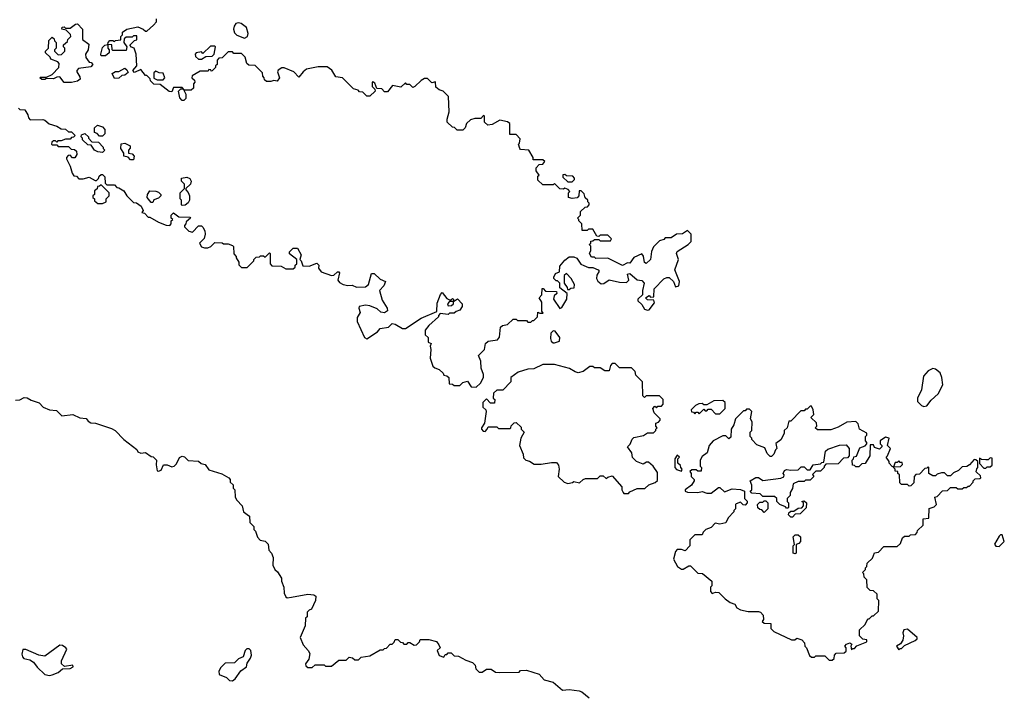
# Model space of a CAD drawing. Extents: x 2029826 to 2248070, y 228728 to 402406.
# Tile 238 of 256: x 2149964 to 2156630, y 364579 to 369148. Entities that reach past the tile are written whole.
import ezdxf

# ---------------------------------------------------------------- set-up
doc = ezdxf.new("R2010")
doc.units = 0

msp = doc.modelspace()

# ---------------------------------------------------------------- linework, layer by layer
at = {"layer": '0CON10XD'}
for points in [[(2153055, 366660), (2153083.3, 366686.7), (2153103.3, 366725), (2153103.3, 366745), (2153088.3, 366788.3), (2153086.4, 366836.4), (2153070, 366875), (2153110, 366915), (2153117.5, 366955), (2153135, 366970), (2153200, 366980), (2153211.7, 366998.3), (2153220, 367065), (2153233, 367077), (2153267, 367083), (2153305, 367120), (2153325, 367120), (2153335, 367110), (2153395, 367110), (2153405, 367100), (2153425, 367100), (2153435, 367110), (2153445, 367110), (2153470, 367135), (2153471.7, 367168.3), (2153485, 367160), (2153508.3, 367161.7), (2153500, 367175), (2153500, 367235), (2153480, 367265), (2153500, 367285), (2153501.7, 367328.3), (2153508.3, 367328.3), (2153525, 367310), (2153598.3, 367308.3), (2153600, 367295), (2153581.7, 367278.3), (2153577.5, 367255), (2153621.7, 367191.7), (2153635, 367200), (2153667.5, 367255), (2153670, 367295), (2153621.7, 367331.7), (2153620, 367365), (2153605, 367380), (2153595, 367380), (2153580, 367395), (2153580, 367405), (2153590.7, 367429.3), (2153618.3, 367441.7), (2153621.7, 367478.3), (2153655, 367520), (2153685, 367542.5), (2153715, 367542.5), (2153735, 367532.5), (2153763.6, 367493.6), (2153783, 367483), (2153815, 367470), (2153845, 367470), (2153880, 367455), (2153887.5, 367445), (2153872, 367418), (2153869.2, 367395), (2153877.6, 367377.6), (2153900.3, 367360.3), (2153919.4, 367360.6), (2153955, 367386.7), (2154025, 367370), (2154071.7, 367368.3), (2154087.5, 367385), (2154080, 367425), (2154095, 367430), (2154145, 367387.5), (2154175, 367382.5), (2154192.5, 367365), (2154180, 367315), (2154180, 367285), (2154150, 367255), (2154150, 367245), (2154175, 367220), (2154195, 367187.5), (2154215, 367180), (2154225, 367182.5), (2154261.7, 367231.7), (2154258.3, 367248.3), (2154215, 367250), (2154200, 367265), (2154225, 367280), (2154235, 367270), (2154258.3, 367271.7), (2154260, 367325), (2154325, 367392.5), (2154345, 367402.5), (2154361.7, 367401.7), (2154390, 367375), (2154405, 367340), (2154427.5, 367345), (2154430, 367375), (2154400, 367455), (2154423.3, 367525), (2154410, 367565), (2154415, 367577.5), (2154490, 367625), (2154510, 367645), (2154510, 367695), (2154485, 367720), (2154451.7, 367698.3), (2154410, 367695), (2154375, 367670), (2154335, 367670), (2154325, 367660), (2154295, 367650), (2154255, 367610), (2154240.7, 367579.3), (2154233.8, 367525), (2154205, 367497.5), (2154193.3, 367505), (2154187.3, 367547.3), (2154175, 367563.3), (2154121.7, 367538.3), (2154095, 367500), (2154078.3, 367501.7), (2154045, 367483.3), (2153945, 367532.5), (2153865, 367530), (2153855, 367540), (2153835, 367540), (2153822.5, 367565), (2153830, 367585), (2153830, 367615), (2153820, 367625), (2153830, 367635), (2153831.7, 367648.3), (2153845, 367650), (2153855, 367660), (2153885, 367660), (2153895, 367650), (2153965, 367650), (2153970, 367665), (2153945, 367690), (2153895, 367690), (2153885, 367680), (2153871.7, 367681.7), (2153845, 367730), (2153815, 367730), (2153805, 367720), (2153771.7, 367721.7), (2153770, 367765), (2153750, 367785), (2153750, 367795), (2153740, 367805), (2153760, 367825), (2153761.7, 367848.3), (2153791.7, 367878.3), (2153808.3, 367881.7), (2153820, 367895), (2153820, 367905), (2153810, 367915), (2153810, 367925), (2153791.7, 367941.7), (2153785, 367970), (2153765, 367990), (2153751.7, 367988.3), (2153750, 367955), (2153738.3, 367941.7), (2153705, 367937.5), (2153680, 367945), (2153680, 367975), (2153687.5, 367985), (2153678.3, 367998.3), (2153655, 368007.5), (2153645, 368000), (2153621.7, 368001.7), (2153585, 368040), (2153575, 368030), (2153505, 368030), (2153471.7, 368061.7), (2153472.5, 368087.5), (2153480, 368095), (2153460, 368125), (2153460, 368145), (2153481.7, 368168.3), (2153505, 368170), (2153518.3, 368188.3), (2153505, 368200), (2153440, 368200), (2153440, 368215), (2153410, 368265), (2153355, 368270), (2153350, 368275), (2153340, 368305), (2153347, 368313), (2153351.7, 368341.7), (2153325, 368370), (2153281.7, 368371.7), (2153282.5, 368445), (2153267, 368457), (2153215, 368467.5), (2153161.7, 368438.3), (2153133, 368433), (2153110, 368455), (2153110, 368495), (2153105, 368500), (2153085, 368480), (2153045, 368480), (2153015, 368470), (2152990, 368445), (2152980, 368415), (2152965, 368400), (2152925, 368400), (2152908.3, 368418.3), (2152895, 368420), (2152857.5, 368455), (2152857.5, 368475), (2152872.5, 368525), (2152868.3, 368628.3), (2152830, 368665), (2152803, 368673), (2152781.7, 368691.7), (2152778.3, 368728.3), (2152755, 368720), (2152725, 368750), (2152705, 368750), (2152683, 368737), (2152640, 368695), (2152625, 368690), (2152605, 368710), (2152585, 368710), (2152575, 368720), (2152545, 368692.5), (2152488.3, 368701.7), (2152455, 368660), (2152435, 368660), (2152415, 368680), (2152381.7, 368681.7), (2152368.3, 368718.3), (2152355, 368727.5), (2152350, 368725), (2152350, 368695), (2152368.3, 368678.3), (2152370, 368665), (2152335, 368630), (2152315, 368630), (2152288.3, 368658.3), (2152265, 368660), (2152255, 368670), (2152225, 368680), (2152150, 368755), (2152105, 368762.5), (2152076.4, 368806.4), (2152045, 368830), (2151985, 368830), (2151905, 368812.5), (2151882.5, 368795), (2151855, 368760), (2151820, 368795), (2151755, 368822.5), (2151738.3, 368821.7), (2151713, 368807), (2151710, 368795), (2151722.5, 368755), (2151707, 368733), (2151685, 368737.5), (2151665, 368730), (2151635, 368730), (2151621.7, 368741.7), (2151620, 368755), (2151610, 368765), (2151608.3, 368788.3), (2151558.3, 368838.3), (2151515, 368840), (2151501.7, 368851.7), (2151490, 368895), (2151465, 368920), (2151415, 368920), (2151405, 368930), (2151375, 368930), (2151335, 368890), (2151311.7, 368888.3), (2151300, 368875), (2151300, 368845), (2151290, 368835), (2151290, 368825), (2151268.3, 368801.7), (2151260, 368800), (2151258.3, 368808.3), (2151245, 368810), (2151240, 368800), (2151185, 368800), (2151131.7, 368768.3), (2151130, 368755), (2151148.3, 368738.3), (2151150, 368725), (2151140, 368715), (2151140, 368685), (2151125, 368670), (2151080, 368670), (2151065, 368690), (2151005, 368690), (2150995, 368660), (2150975, 368662.5), (2150915, 368710), (2150871.7, 368711.7), (2150850, 368735), (2150848.3, 368748.3), (2150825, 368770), (2150815, 368770), (2150785, 368810), (2150741.7, 368791.7), (2150730, 368805), (2150757.5, 368835), (2150752.5, 368915), (2150740, 368955), (2150721.7, 368961.7), (2150710, 368975), (2150741.7, 369008.3), (2150758.3, 369011.7), (2150758.3, 369038.3), (2150735, 369040), (2150725, 369030), (2150685, 369030), (2150671.7, 369018.3), (2150670, 368995), (2150690, 368965), (2150685, 368940), (2150595, 368940), (2150590, 368945), (2150588.3, 368978.3), (2150560, 368980), (2150562.5, 368995), (2150575, 369007.5), (2150595, 369007.5), (2150605, 369000), (2150613, 369007), (2150648.3, 369011.7), (2150650, 369035), (2150660, 369045), (2150660, 369065), (2150690, 369085), (2150765, 369100), (2150800, 369085), (2150815, 369070), (2150825, 369070), (2150869.3, 369110.7), (2150890, 369135), (2150890, 369155)], [(2150265, 368722.5), (2150235, 368762.5), (2150215, 368760), (2150193, 368747), (2150145, 368750), (2150135, 368742.5), (2150113, 368743), (2150100, 368755), (2150105, 368760), (2150145, 368760), (2150185, 368776.2), (2150230, 368825), (2150231.7, 368851.7), (2150223, 368863), (2150175, 368880), (2150170, 368895), (2150140, 368925), (2150140, 368935), (2150160, 368955), (2150161.7, 369008.3), (2150185, 369030), (2150198.3, 369018.3), (2150200, 369005), (2150210, 368995), (2150210, 368955), (2150200, 368945), (2150200, 368935), (2150225, 368910), (2150247, 368913), (2150270, 368935), (2150270, 368955), (2150260, 368965), (2150261.7, 368978.3), (2150288.3, 369001.7), (2150290, 369015), (2150310, 369035), (2150308.3, 369048.3), (2150278.3, 369078.3), (2150250, 369085), (2150251.7, 369098.3), (2150265, 369100), (2150275, 369090), (2150305, 369090), (2150341.7, 369118.3), (2150355, 369120), (2150390, 369085), (2150390, 369015), (2150431.7, 368981.7), (2150427.5, 368945), (2150410, 368915), (2150413, 368893), (2150435, 368860), (2150448.3, 368858.3), (2150460, 368845), (2150445, 368830), (2150361.7, 368818.3), (2150350, 368805), (2150350, 368795), (2150371.7, 368761.7), (2150372.5, 368745), (2150355, 368732.5), (2150315, 368724), (2150265, 368722.5)], [(2151485, 369022.5), (2151506.2, 369033.8), (2151512, 369055), (2151498.6, 369095), (2151463.1, 369123.1), (2151445, 369126.9), (2151428.1, 369121.9), (2151415.6, 369105), (2151411.4, 369085), (2151419.1, 369059.1), (2151435, 369043.8), (2151485, 369022.5)], [(2150545, 368902.5), (2150515, 368902.5), (2150512.5, 368915), (2150525, 368960), (2150540, 368975), (2150560, 368980), (2150560, 368955), (2150570, 368945), (2150570, 368925), (2150545, 368902.5)], [(2151195, 368880), (2151225, 368900), (2151268.3, 368901.7), (2151280, 368915), (2151290, 368965), (2151285, 368970), (2151255, 368970), (2151205, 368920), (2151195, 368930), (2151160, 368925), (2151152.5, 368915), (2151155, 368900), (2151175, 368880), (2151195, 368880)], [(2150605, 368750), (2150590, 368785), (2150613.6, 368796.4), (2150635, 368797.5), (2150675, 368820), (2150689.3, 368809.3), (2150698.3, 368791.7), (2150677, 368773), (2150655, 368770), (2150635, 368752.5), (2150605, 368750)], [(2150935, 368740), (2150947.5, 368755), (2150936.4, 368786.4), (2150908.3, 368788.3), (2150885, 368800), (2150871.7, 368788.3), (2150871.7, 368751.7), (2150895, 368740), (2150935, 368740)], [(2151075, 368600), (2151065, 368600), (2151048.3, 368618.3), (2151040, 368665), (2151055, 368680), (2151070, 368680), (2151090, 368645), (2151090, 368615), (2151075, 368600)], [(2149955, 368550), (2149965, 368540), (2149998.3, 368538.3), (2150020, 368505), (2150023, 368483), (2150035, 368470), (2150121.7, 368471.7), (2150135, 368467.5), (2150163, 368443), (2150215, 368427.5), (2150245, 368410), (2150275, 368407.5), (2150295, 368390), (2150315, 368390), (2150340, 368365), (2150328.3, 368351.7), (2150315, 368350), (2150305, 368340), (2150275, 368340), (2150245, 368327.5), (2150223, 368327), (2150215, 368320), (2150207, 368327), (2150193, 368327), (2150181.7, 368318.3), (2150180, 368305), (2150185, 368300), (2150215, 368300), (2150225, 368290), (2150295, 368290), (2150311.7, 368271.7), (2150335, 368270), (2150348.3, 368258.3), (2150350, 368235), (2150338.3, 368211.7), (2150321.7, 368211.7), (2150305, 368230), (2150291.7, 368228.3), (2150280, 368215), (2150280, 368205), (2150307, 368157), (2150318.3, 368108.3), (2150331.7, 368091.7), (2150348.3, 368088.3), (2150365, 368070), (2150395, 368070), (2150435, 368082.5), (2150475, 368060), (2150485, 368060), (2150498.3, 368071.7), (2150501.7, 368088.3), (2150515, 368100), (2150525, 368100), (2150540, 368085), (2150541.7, 368041.7), (2150555, 368030), (2150605, 368030), (2150621.7, 368011.7), (2150635, 368010), (2150669.3, 367989.3), (2150690, 367955), (2150735, 367910), (2150755, 367907.5), (2150787.5, 367885), (2150800, 367855), (2150791.7, 367841.7), (2150808.3, 367838.3), (2150835, 367810), (2150845, 367810), (2150905, 367777.5), (2150955, 367757.5), (2150980, 367755), (2150990, 367765), (2150990, 367785), (2151000, 367795), (2150990, 367805), (2150990, 367825), (2151005, 367840), (2151042.5, 367812.5), (2151115, 367810), (2151120, 367805), (2151091.7, 367778.3), (2151090, 367765), (2151080, 367755), (2151080, 367745), (2151110, 367715), (2151135, 367710), (2151175, 367752.5), (2151185, 367753.3), (2151195, 367752.5), (2151205, 367742.5), (2151217.7, 367717.7), (2151220, 367695), (2151213.6, 367666.4), (2151182.5, 367635), (2151195, 367610), (2151215, 367602.5), (2151237, 367603), (2151258.3, 367611.7), (2151285, 367640), (2151335, 367637.5), (2151345, 367630), (2151375, 367630), (2151405, 367620), (2151411.7, 367611.7), (2151413, 367563), (2151430, 367545), (2151430, 367535), (2151447, 367507), (2151448.3, 367488.3), (2151465, 367470), (2151505, 367470), (2151550, 367515), (2151550, 367525), (2151565, 367540), (2151587, 367543), (2151595, 367550), (2151615, 367550), (2151625, 367540), (2151655, 367570), (2151660, 367565), (2151660, 367495), (2151671.7, 367481.7), (2151735, 367480), (2151765, 367460), (2151815, 367460), (2151828.3, 367471.7), (2151830, 367485), (2151840, 367495), (2151840, 367525), (2151791.7, 367561.7), (2151790, 367575), (2151815, 367600), (2151845, 367600), (2151870, 367555), (2151860, 367525), (2151870, 367515), (2151881.7, 367481.7), (2151925, 367480), (2151975, 367500), (2151990, 367485), (2151987.5, 367465), (2152005, 367440), (2152075, 367416.7), (2152091.7, 367418.3), (2152115, 367440), (2152125, 367440), (2152130, 367435), (2152117.5, 367385), (2152128.3, 367368.3), (2152154.2, 367354.2), (2152185, 367347.5), (2152215, 367350), (2152245, 367337.5), (2152305, 367340), (2152326.7, 367355), (2152345, 367430), (2152365, 367430), (2152405, 367390), (2152440, 367375), (2152430, 367345), (2152400, 367315), (2152418.3, 367248.3), (2152451.2, 367195), (2152453.6, 367176.4), (2152435, 367162), (2152408, 367168), (2152385, 367190), (2152335, 367211.2), (2152305, 367213.8), (2152262.5, 367205), (2152260, 367195), (2152270, 367165), (2152248, 367132), (2152248, 367105), (2152297.5, 366995), (2152315, 366987.5), (2152387.5, 367035), (2152405, 367057.5), (2152460, 367065), (2152485, 367090), (2152505, 367086.7), (2152555, 367057.5), (2152575, 367056.7), (2152682.3, 367127.7), (2152788.3, 367171.7), (2152790.7, 367229.3), (2152813, 367287), (2152825, 367300), (2152855, 367260), (2152875, 367250), (2152885, 367250), (2152895, 367260), (2152900, 367255), (2152900, 367240), (2152875, 367240), (2152860, 367225), (2152865, 367210), (2152888.3, 367211.7), (2152900, 367225), (2152900, 367240), (2152928.3, 367258.3), (2152960, 367225), (2152960, 367205), (2152945, 367180), (2152918.3, 367171.7), (2152905, 367160), (2152875, 367160), (2152865, 367152.5), (2152811.7, 367158.3), (2152800, 367145), (2152800, 367135), (2152733.6, 367076.4), (2152710, 367045), (2152710, 367015), (2152730, 366995), (2152730, 366965), (2152750, 366955), (2152742.5, 366937.5), (2152747.5, 366915), (2152742.5, 366855), (2152761.7, 366801.7), (2152775, 366790), (2152805, 366780), (2152830, 366755), (2152835, 366740), (2152857, 366737), (2152870, 366725), (2152871.7, 366681.7), (2152895, 366680), (2152905, 366670), (2152945, 366670), (2152965, 366690), (2152995, 366700), (2153021.7, 366661.7), (2153055, 366660)], [(2150525, 368360), (2150505, 368360), (2150488.3, 368378.3), (2150470, 368385), (2150470, 368415), (2150490, 368435), (2150525, 368422.5), (2150540, 368405), (2150540, 368375), (2150525, 368360)], [(2150525, 368250), (2150493.3, 368253.3), (2150470, 368265), (2150448.3, 368298.3), (2150425, 368300), (2150390, 368335), (2150390, 368345), (2150380, 368355), (2150381.7, 368368.3), (2150405, 368377.5), (2150430, 368355), (2150430, 368345), (2150451.7, 368321.7), (2150498.3, 368318.3), (2150530, 368285), (2150530, 368275), (2150540, 368265), (2150525, 368250)], [(2150735, 368200), (2150715, 368200), (2150698.3, 368218.3), (2150670, 368225), (2150670, 368245), (2150650, 368275), (2150651.7, 368308.3), (2150675, 368312.5), (2150712.5, 368295), (2150711.7, 368278.3), (2150700, 368265), (2150700, 368245), (2150725, 368240), (2150740, 368225), (2150735, 368200)], [(2153705, 368050), (2153720, 368065), (2153720, 368075), (2153708.3, 368088.3), (2153665, 368090), (2153655, 368100), (2153641.7, 368098.3), (2153641.7, 368081.7), (2153675, 368050), (2153705, 368050)], [(2150525, 367902.5), (2150550, 367915), (2150550, 367935), (2150570, 367955), (2150570, 367975), (2150515, 368030), (2150505, 368020), (2150491.7, 368018.3), (2150488.3, 368001.7), (2150471.7, 367988.3), (2150470, 367965), (2150460, 367955), (2150460, 367945), (2150470, 367935), (2150471.7, 367921.7), (2150493, 367903), (2150525, 367902.5)], [(2151065, 367890), (2151060, 367895), (2151060, 367925), (2151050, 367935), (2151050, 367975), (2151080, 368005), (2151080, 368035), (2151060, 368055), (2151060, 368075), (2151095, 368082.5), (2151115, 368072.5), (2151126, 368055), (2151120, 368035), (2151090, 368005), (2151090, 367995), (2151105, 367977.5), (2151113.3, 367955), (2151113.6, 367926.4), (2151105, 367907.5), (2151085, 367893.3), (2151065, 367890)], [(2150865, 367910), (2150855, 367910), (2150827.5, 367945), (2150830, 367965), (2150845, 367990), (2150885, 367987.5), (2150905, 367980), (2150920, 367965), (2150920, 367955), (2150905, 367940), (2150871.7, 367928.3), (2150865, 367910)], [(2153685, 367320), (2153695, 367330), (2153718.3, 367331.7), (2153720, 367355), (2153697.5, 367395), (2153665, 367430), (2153650, 367415), (2153650, 367365), (2153670, 367335), (2153671.7, 367321.7), (2153685, 367320)], [(2153585, 366960), (2153618.3, 366971.7), (2153620, 366995), (2153588.3, 367038.3), (2153575, 367040), (2153560, 367025), (2153558.3, 366988.3), (2153561.7, 366971.7), (2153575, 366960), (2153585, 366960)], [(2154085, 365940), (2154095, 365950), (2154145, 365972.5), (2154197, 365973), (2154223, 365997), (2154267, 366013), (2154281.7, 366028.3), (2154281.7, 366081.7), (2154252.5, 366125), (2154221.7, 366151.7), (2154208.3, 366151.7), (2154185, 366137.5), (2154140, 366155), (2154113, 366183), (2154107.5, 366215), (2154080, 366255), (2154097, 366273), (2154111.7, 366308.3), (2154121.7, 366318.3), (2154187, 366333), (2154215, 366350), (2154255, 366350), (2154270, 366365), (2154270, 366375), (2154280, 366385), (2154270, 366395), (2154270, 366415), (2154288.3, 366421.7), (2154300, 366435), (2154300, 366445), (2154260, 366485), (2154250, 366515), (2154265, 366530), (2154275, 366520), (2154285, 366530), (2154308.3, 366531.7), (2154320, 366545), (2154320, 366575), (2154295, 366600), (2154205, 366600), (2154195, 366590), (2154181.7, 366601.7), (2154180, 366695), (2154135, 366740), (2154130, 366765), (2154105, 366790), (2154025, 366790), (2153995, 366820), (2153975, 366820), (2153963, 366807), (2153955, 366770), (2153925, 366770), (2153895, 366790), (2153855, 366790), (2153845, 366800), (2153825, 366800), (2153780, 366765), (2153745, 366757.5), (2153725, 366762.5), (2153686.4, 366786.4), (2153585, 366813.3), (2153525, 366813.3), (2153505, 366812.5), (2153445, 366783.3), (2153405, 366782.5), (2153338.3, 366761.7), (2153290, 366725), (2153290, 366695), (2153235, 366640), (2153195, 366640), (2153171.7, 366618.3), (2153170, 366585), (2153180, 366575), (2153178.3, 366551.7), (2153151.7, 366551.7), (2153125, 366580), (2153100, 366555), (2153100, 366525), (2153120, 366505), (2153122.5, 366495), (2153110, 366415), (2153090, 366385), (2153090, 366375), (2153101.7, 366361.7), (2153115, 366360), (2153130, 366375), (2153135, 366390), (2153195, 366390), (2153205, 366380), (2153285, 366380), (2153290, 366385), (2153291.7, 366398.3), (2153311.7, 366418.3), (2153325, 366420), (2153358.3, 366388.3), (2153360, 366375), (2153380, 366355), (2153357.5, 366315), (2153347.5, 366265), (2153372.5, 366205), (2153375, 366180), (2153390, 366165), (2153415, 366157.5), (2153447, 366137), (2153495, 366137.5), (2153565, 366150), (2153598.3, 366148.3), (2153611.7, 366131.7), (2153617.5, 366105), (2153610, 366055), (2153650, 366015), (2153675, 366007.5), (2153707, 366013), (2153715, 366020), (2153755, 366012.5), (2153780, 366035), (2153795, 366040), (2153875, 366040), (2153895, 366060), (2153915, 366060), (2153935, 366040), (2153945, 366050), (2153975, 366060), (2154040, 365985), (2154040, 365965), (2154050, 365945), (2154055, 365940), (2154085, 365940)], [(2156085, 366527.5), (2156105, 366532.5), (2156135, 366572.5), (2156183.3, 366615), (2156214, 366675), (2156208.1, 366725), (2156195.5, 366755.5), (2156165, 366781.2), (2156146.1, 366786.1), (2156115, 366770), (2156083.3, 366735), (2156069.3, 366640.7), (2156042.5, 366585), (2156043, 366563), (2156070, 366535), (2156085, 366527.5)], [(2149935, 366572.5), (2149965, 366573.3), (2149995, 366588.8), (2150015, 366586.2), (2150042.3, 366572.3)], [(2150042.3, 366572.3), (2150095, 366553.3), (2150123.3, 366525), (2150165, 366506.7), (2150212.5, 366502.5), (2150250, 366465), (2150325, 366473.3), (2150370.7, 366450.7), (2150415, 366446.7), (2150428.3, 366428.3), (2150445, 366418.8), (2150476.4, 366416.4), (2150585, 366380), (2150610, 366365), (2150670, 366305), (2150756.7, 366236.7), (2150765, 366222.5), (2150785, 366212.5), (2150817, 366217), (2150855, 366190), (2150868.3, 366188.3), (2150890, 366165), (2150887.5, 366132.5), (2150895, 366093.3), (2150905, 366090), (2150921.7, 366098.3), (2150937.5, 366132.5), (2150963, 366133), (2150995, 366120), (2151010, 366125), (2151025, 366140), (2151046.1, 366183.9), (2151065, 366193.3), (2151078.8, 366188.8), (2151105, 366162.5), (2151175, 366157.5), (2151193.3, 366143.3), (2151220, 366135), (2151245, 366100), (2151331.7, 366071.7), (2151380, 366045), (2151390, 366035), (2151390, 366015), (2151408.3, 365998.3), (2151410, 365975), (2151420, 365965), (2151422.5, 365915), (2151433.6, 365893.6), (2151470, 365855), (2151480, 365815), (2151520, 365785), (2151523, 365743), (2151550, 365715), (2151550, 365695), (2151560, 365685), (2151573, 365643), (2151593, 365623), (2151625, 365617.5), (2151647, 365597), (2151650, 365555), (2151670, 365535), (2151680, 365505), (2151677.5, 365455), (2151692.5, 365425), (2151709.3, 365409.3), (2151737.5, 365365), (2151737.5, 365345), (2151752.5, 365305), (2151753.6, 365263.6), (2151765, 365240), (2151775, 365232.5), (2151803.6, 365236.4), (2151915, 365256.7), (2151955, 365252.5), (2151970, 365245), (2151967.5, 365215), (2151940, 365155), (2151925, 365150), (2151910, 365135), (2151910, 365105), (2151900, 365095), (2151897, 365043), (2151862.5, 364965), (2151882.5, 364915), (2151917.5, 364875), (2151927.5, 364855), (2151921.7, 364818.3), (2151900, 364785), (2151901.7, 364771.7), (2151915, 364760), (2151945, 364760), (2151965, 364780), (2152025, 364780), (2152035, 364770), (2152075, 364770), (2152125, 364810), (2152175, 364810), (2152195, 364830), (2152217, 364827), (2152233, 364813), (2152257, 364813), (2152275, 364830), (2152335, 364840), (2152405, 364880), (2152425, 364880), (2152435, 364890), (2152448.3, 364891.7), (2152471.7, 364918.3), (2152485, 364920), (2152498.3, 364931.7), (2152505, 364950), (2152525, 364950), (2152541.7, 364931.7), (2152555, 364930), (2152565, 364920), (2152585, 364920), (2152595, 364930), (2152605, 364930), (2152635, 364912.5), (2152650, 364915), (2152670, 364935), (2152675, 364950), (2152735, 364950), (2152785, 364937.5), (2152802.5, 364915), (2152810, 364895), (2152790, 364875), (2152805, 364842.5), (2152835, 364830), (2152845, 364850), (2152855, 364850), (2152865, 364860), (2152885, 364860), (2152905, 364840), (2152935, 364837.5), (2152985, 364810), (2153030, 364795), (2153047, 364777), (2153051.7, 364751.7), (2153075, 364730), (2153095, 364730), (2153125, 364750), (2153155, 364750), (2153185, 364730), (2153215, 364727.5), (2153345, 364730), (2153355, 364740), (2153395, 364742.5), (2153480, 364715), (2153515, 364677.5), (2153575, 364662.5), (2153638.3, 364608.3), (2153685, 364612.5), (2153751.7, 364601.7), (2153770, 364595), (2153820, 364555)], [(2154705, 366480), (2154740, 366515), (2154740, 366555), (2154725, 366570), (2154663, 366567), (2154615, 366540), (2154595, 366540), (2154585, 366550), (2154563, 366547), (2154540, 366535), (2154510, 366505), (2154511.7, 366491.7), (2154525, 366490), (2154535, 366480), (2154545, 366490), (2154555, 366490), (2154565, 366480), (2154595, 366510), (2154605, 366500), (2154615, 366500), (2154625, 366510), (2154645, 366510), (2154675, 366480), (2154705, 366480)], [(2155465, 364810), (2155478.3, 364821.7), (2155480, 364845), (2155491.7, 364858.3), (2155545, 364860), (2155558.3, 364871.7), (2155560, 364895), (2155550, 364905), (2155561.7, 364918.3), (2155585, 364927.5), (2155598.3, 364918.3), (2155590, 364905), (2155595, 364880), (2155605, 364890), (2155615, 364890), (2155631.7, 364908.3), (2155700, 364935), (2155698.3, 364948.3), (2155671.7, 364951.7), (2155650, 364975), (2155650, 365015), (2155688.3, 365051.7), (2155705, 365090), (2155715, 365090), (2155735, 365110), (2155745, 365110), (2155778.3, 365141.7), (2155780, 365215), (2155770, 365225), (2155768.3, 365258.3), (2155745, 365280), (2155721.7, 365281.7), (2155701.7, 365301.7), (2155700, 365355), (2155681.7, 365371.7), (2155680, 365395), (2155670, 365405), (2155690, 365425), (2155690, 365435), (2155700, 365445), (2155701.7, 365468.3), (2155738.3, 365501.7), (2155751.7, 365538.3), (2155778.3, 365541.7), (2155815, 365580), (2155905, 365580), (2155928.3, 365601.7), (2155941.7, 365638.3), (2155955, 365650), (2155985, 365650), (2155995, 365660), (2156028.3, 365661.7), (2156040, 365675), (2156041.7, 365688.3), (2156080, 365725), (2156081.7, 365768.3), (2156118.3, 365771.7), (2156121.7, 365838.3), (2156155, 365850), (2156170, 365865), (2156160, 365915), (2156175, 365920), (2156211.7, 365958.3), (2156245, 365960), (2156265, 365980), (2156305, 365980), (2156315, 365970), (2156345, 365970), (2156355, 365980), (2156375, 365980), (2156385, 365990), (2156395, 365990), (2156420, 366015), (2156420, 366025), (2156431.7, 366038.3), (2156465, 366040), (2156470, 366045), (2156468.3, 366058.3), (2156440, 366085), (2156443, 366107), (2156450, 366115), (2156450, 366155), (2156438.3, 366168.3), (2156425, 366170), (2156395, 366132.5), (2156377, 366123), (2156345, 366120), (2156320, 366095), (2156285, 366080), (2156265, 366060), (2156245, 366060), (2156225, 366080), (2156205, 366080), (2156175, 366070), (2156165, 366060), (2156145, 366060), (2156120, 366075), (2156120, 366115), (2156115, 366120), (2156105, 366110), (2156091.7, 366108.3), (2156055, 366070), (2156031.7, 366068.3), (2156020, 366055), (2156018.3, 366011.7), (2155998.3, 365991.7), (2155985, 365990), (2155975, 366000), (2155935, 366000), (2155921.7, 366011.7), (2155920, 366065), (2155910, 366075), (2155908.3, 366088.3), (2155891.7, 366091.7), (2155890, 366105), (2155880, 366115), (2155880, 366120), (2155928.3, 366121.7), (2155940, 366135), (2155938.3, 366148.3), (2155925, 366150), (2155915, 366160), (2155905, 366150), (2155891.7, 366148.3), (2155880, 366120), (2155871.7, 366121.7), (2155850, 366145), (2155850, 366155), (2155830, 366185), (2155840, 366195), (2155860, 366245), (2155840, 366265), (2155850, 366315), (2155825, 366320), (2155790, 366295), (2155790, 366275), (2155800, 366265), (2155800, 366255), (2155785, 366240), (2155751.7, 366251.7), (2155745, 366270), (2155721.7, 366268.3), (2155720, 366195), (2155688.3, 366141.7), (2155665, 366140), (2155645, 366120), (2155625, 366120), (2155615, 366130), (2155601.7, 366131.7), (2155600, 366165), (2155610, 366175), (2155611.7, 366188.3), (2155628.3, 366191.7), (2155651.7, 366248.3), (2155688.3, 366261.7), (2155700, 366275), (2155700, 366285), (2155690, 366295), (2155690, 366325), (2155700, 366335), (2155698.3, 366348.3), (2155650, 366375), (2155641.7, 366411.7), (2155625, 366427.5), (2155565, 366422.5), (2155505, 366387.5), (2155455, 366370), (2155365, 366370), (2155350, 366385), (2155360, 366395), (2155358.3, 366418.3), (2155320, 366455), (2155340, 366475), (2155337, 366507), (2155325, 366530), (2155315, 366530), (2155295, 366510), (2155285, 366510), (2155275, 366500), (2155251.7, 366498.3), (2155185, 366430), (2155171.7, 366428.3), (2155160, 366385), (2155140, 366365), (2155140, 366345), (2155117, 366303), (2155083, 366277), (2155090, 366245), (2155080, 366235), (2155070, 366205), (2155055, 366190), (2155045, 366190), (2155025, 366210), (2155008, 366248), (2154955, 366270), (2154920, 366305), (2154920, 366315), (2154910, 366325), (2154910, 366355), (2154920, 366365), (2154922.5, 366425), (2154912.5, 366445), (2154920, 366495), (2154905, 366510), (2154885, 366510), (2154875, 366500), (2154865, 366500), (2154810, 366445), (2154800, 366405), (2154780, 366375), (2154778.3, 366321.7), (2154765, 366310), (2154745, 366330), (2154725, 366330), (2154660, 366295), (2154632.5, 366265), (2154617.5, 366215), (2154585, 366190), (2154570, 366165), (2154570, 366125), (2154580, 366115), (2154578.3, 366091.7), (2154555, 366090), (2154545, 366100), (2154515, 366100), (2154501.7, 366088.3), (2154510, 366075), (2154510, 366055), (2154530, 366035), (2154530, 366025), (2154512.5, 365995), (2154470, 365965), (2154470, 365955), (2154485, 365947.5), (2154555, 365946.7), (2154585, 365952.5), (2154615, 365942.5), (2154645, 365942.5), (2154695, 365980), (2154705, 365980), (2154735, 365950), (2154788.3, 365971.7), (2154845, 365967.5), (2154870, 365955), (2154870, 365905), (2154888.3, 365888.3), (2154890, 365875), (2154875, 365860), (2154861.7, 365861.7), (2154845, 365880), (2154815, 365870), (2154810, 365865), (2154810, 365835), (2154800, 365825), (2154800, 365815), (2154760, 365775), (2154745, 365740), (2154705, 365732.5), (2154671.7, 365738.3), (2154645, 365710), (2154610, 365695), (2154591.7, 365678.3), (2154585, 365660), (2154535, 365660), (2154500, 365625), (2154500, 365585), (2154468.3, 365551.7), (2154445, 365560), (2154415, 365560), (2154403, 365547), (2154390, 365495), (2154417.5, 365445), (2154445, 365427.5), (2154455, 365427.5), (2154495, 365450), (2154505, 365450), (2154555, 365400), (2154587, 365397), (2154650, 365345), (2154650, 365315), (2154640, 365305), (2154640, 365275), (2154651.7, 365261.7), (2154675, 365270), (2154698.3, 365268.3), (2154740, 365225), (2154775, 365200), (2154805, 365190), (2154820, 365165), (2154845, 365152.5), (2154895, 365140), (2154965, 365140), (2154980, 365135), (2154997.5, 365115), (2155000, 365085), (2154991.7, 365071.7), (2155005, 365060), (2155048.3, 365058.3), (2155050, 365025), (2155070, 365005), (2155188.3, 364948.3), (2155211.7, 364948.3), (2155225, 364960), (2155258.3, 364948.3), (2155278.3, 364928.3), (2155280, 364905), (2155290, 364895), (2155311.7, 364841.7), (2155325, 364830), (2155345, 364830), (2155355, 364840), (2155415, 364840), (2155445, 364810), (2155465, 364810)], [(2155165, 365840), (2155155, 365840), (2155148.3, 365848.3), (2155110, 365865), (2155090, 365885), (2155090, 365905), (2155075, 365920), (2154995, 365920), (2154977, 365937), (2154921.7, 365941.7), (2154910, 365955), (2154920, 365965), (2154920, 365995), (2154910, 366025), (2154947, 366047), (2154965, 366046.7), (2154995, 366027.5), (2155117, 366043), (2155138.3, 366051.7), (2155140, 366065), (2155132.5, 366075), (2155142.5, 366095), (2155155, 366102.5), (2155185, 366097.5), (2155235, 366100), (2155255, 366120), (2155275, 366120), (2155295, 366100), (2155315, 366100), (2155335, 366132.5), (2155385, 366140), (2155395, 366150), (2155408.3, 366151.7), (2155420, 366225), (2155435, 366240), (2155515, 366267.5), (2155558.3, 366268.3), (2155580, 366245), (2155580, 366195), (2155568.3, 366181.7), (2155541.7, 366178.3), (2155505, 366140), (2155421.7, 366138.3), (2155410, 366125), (2155410, 366115), (2155385, 366090), (2155355, 366090), (2155331.7, 366068.3), (2155340, 366055), (2155315, 366030), (2155285, 366030), (2155275, 366020), (2155235, 366020), (2155200, 366005), (2155197, 365973), (2155180, 365945), (2155180, 365925), (2155160, 365905), (2155160, 365885), (2155170, 365875), (2155170, 365845), (2155165, 365840)], [(2154445, 366090), (2154450, 366105), (2154440, 366115), (2154438.3, 366128.3), (2154420, 366145), (2154420, 366175), (2154430, 366185), (2154415, 366200), (2154400, 366175), (2154400, 366115), (2154411.7, 366101.7), (2154445, 366090)], [(2156505, 366110), (2156515, 366120), (2156535, 366120), (2156548.3, 366131.7), (2156548.3, 366178.3), (2156535, 366180), (2156521.7, 366168.3), (2156505, 366166.7), (2156475, 366170), (2156461.7, 366178.3), (2156461.7, 366141.7), (2156491.7, 366111.7), (2156505, 366110)], [(2155005, 365810), (2154988.3, 365828.3), (2154975, 365830), (2154961.7, 365841.7), (2154960, 365865), (2154975, 365880), (2154995, 365880), (2155005, 365890), (2155015, 365890), (2155030, 365875), (2155030, 365835), (2155005, 365810)], [(2155195, 365780), (2155185, 365780), (2155170, 365795), (2155171.7, 365808.3), (2155185, 365820), (2155205, 365820), (2155235, 365840), (2155258.3, 365841.7), (2155270, 365855), (2155270, 365875), (2155260, 365885), (2155275, 365890), (2155290, 365875), (2155288.3, 365841.7), (2155248.3, 365801.7), (2155215, 365800), (2155195, 365780)], [(2155215, 365530), (2155200, 365535), (2155200, 365585), (2155210, 365595), (2155200, 365645), (2155215, 365660), (2155235, 365660), (2155250, 365645), (2155250, 365615), (2155238.3, 365601.7), (2155220, 365595), (2155220, 365535), (2155215, 365530)], [(2156595, 365580), (2156630, 365615), (2156615, 365660), (2156605, 365660), (2156595, 365650), (2156563, 365597), (2156571.7, 365581.7), (2156595, 365580)], [(2155915, 364880), (2155925, 364890), (2155935, 364890), (2155955, 364910), (2156027, 364943), (2156040, 364955), (2156040, 364965), (2155975, 365020), (2155950, 365015), (2155942.5, 364995), (2155946.7, 364975), (2155942.5, 364945), (2155928.3, 364921.7), (2155900, 364905), (2155915, 364880)], [(2150165, 364706.7), (2150185, 364711.2), (2150225, 364726.7), (2150255, 364752.5), (2150305, 364753.3), (2150326.7, 364765), (2150325, 364776.2), (2150268.3, 364768.3), (2150247.5, 364785), (2150246.7, 364805), (2150283.3, 364885), (2150276.7, 364895), (2150255, 364910), (2150235, 364911.2), (2150135, 364837.5), (2150093.6, 364843.6), (2150005, 364882.5), (2149985, 364882.5), (2149978.3, 364851.7), (2149982.5, 364832.5), (2149992.1, 364822.1), (2150032.1, 364812.1), (2150057.6, 364797.6), (2150083, 364763), (2150135, 364713.3), (2150165, 364706.7)], [(2151405, 364670), (2151422.5, 364685), (2151460.7, 364739.3), (2151500, 364765), (2151505, 364790), (2151526.7, 364823.3), (2151532.5, 364845), (2151530, 364875), (2151518.3, 364888.3), (2151501.7, 364888.3), (2151490, 364875), (2151476.4, 364833.6), (2151445, 364820), (2151417.5, 364792.5), (2151355, 364790), (2151325, 364760), (2151313.3, 364735), (2151315, 364712.5), (2151365, 364692.5), (2151385, 364672.5), (2151405, 364670)]]:
    msp.add_lwpolyline(points, dxfattribs=at)

doc.saveas('drawing.dxf')
